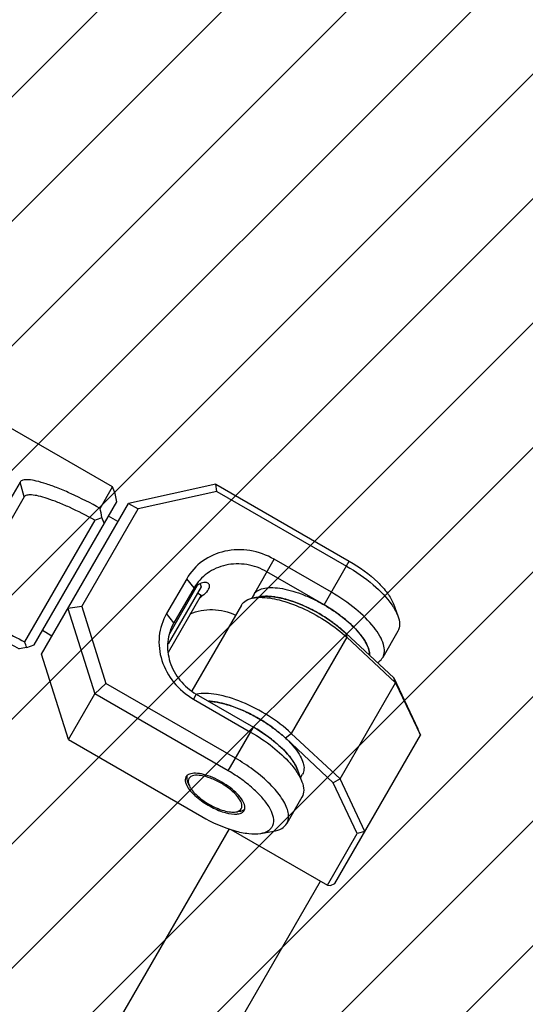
# Model space of a CAD drawing. Header units: millimetres. Extents: x 0 to 12710, y 0 to 5940.
# Tile 211 of 241: x 7668 to 7806, y 4941 to 5209. Entities that reach past the tile are written whole.
import ezdxf

# ---------------------------------------------------------------- set-up
doc = ezdxf.new("R2010")
doc.units = ezdxf.units.MM
doc.header["$LTSCALE"] = 231.275
doc.linetypes.add('PHANTOM', pattern=[0.8, 0.45, -0.05, 0.1, -0.05, 0.1, -0.05])
doc.layers.get('0').update_dxf_attribs({"linetype": 'CONTINUOUS'})
for name, color, linetype in [('2ND_ARM_V2_PITCH_ABL234', 7, 'CONTINUOUS'), ('A2200202_ABL236', 7, 'CONTINUOUS'), ('A2300201_ABL266', 7, 'CONTINUOUS'), ('CSHCS-BR-M4-10_203_PBL292', 7, 'CONTINUOUS'), ('DEFAULT_3', 7, 'PHANTOM'), ('FWSRM-D10-V4-E2-T2_5_PBL291', 7, 'CONTINUOUS'), ('M2200201_PBL237', 7, 'CONTINUOUS'), ('M2300101_PBL277', 7, 'CONTINUOUS'), ('M2300201_PBL267', 7, 'CONTINUOUS'), ('M2300301_PBL294', 7, 'CONTINUOUS'), ('M2300602_PBL306', 7, 'CONTINUOUS'), ('WFM_0608_06_2_PBL293', 7, 'CONTINUOUS'), ('WFM_0608_06_2_PBL295', 7, 'CONTINUOUS'), ('WFM_0608_06_2_PBL310', 7, 'CONTINUOUS'), ('위_8_VBL209', 7, 'CONTINUOUS')]:
    doc.layers.add(name, color=color, linetype=linetype)

# ---------------------------------------------------------------- blocks, each defined once
blk = doc.blocks.new('M2300101_PBL277', base_point=(1793.358, 2482.695))
at = {"layer": 'M2300101_PBL277', "color": 7}
for p, q in [((1792.936, 2498.585), (1784.99, 2496.822)), ((1793.037, 2497.93), (1785.867, 2496.34)), ((1793.037, 2497.93), (1792.936, 2498.585)), ((1792.936, 2498.585), (1805.06, 2491.585)), ((1793.037, 2497.93), (1804.802, 2491.137)), ((1777.091, 2483.141), (1784.99, 2496.822)), ((1780.747, 2487.473), (1785.867, 2496.34)), ((1784.99, 2496.822), (1785.867, 2496.34)), ((1803.427, 2488.756), (1798.231, 2491.756)), ((1790.286, 2489.994), (1788.453, 2486.819)), ((1802.769, 2487.616), (1797.573, 2490.616)), ((1790.952, 2489.147), (1789.119, 2485.972)), ((1780.747, 2487.473), (1779.491, 2487.298)), ((1779.491, 2487.298), (1781.938, 2479.535)), ((1780.747, 2487.473), (1782.955, 2480.468)), ((1809.059, 2487.714), (1809.468, 2486.622)), ((1809.464, 2485.212), (1808.09, 2482.831)), ((1779.538, 2475.378), (1777.091, 2483.141)), ((1781.938, 2479.535), (1782.955, 2480.468)), ((1794.721, 2473.675), (1782.955, 2480.468)), ((1779.538, 2475.378), (1781.938, 2479.535)), ((1794.062, 2472.535), (1781.938, 2479.535)), ((1790.899, 2479.057), (1796.095, 2476.057)), ((1791.157, 2479.504), (1796.354, 2476.504)), ((1779.538, 2475.378), (1791.662, 2468.378)), ((1800.352, 2472.633), (1800.761, 2471.541)), ((1800.757, 2470.132), (1799.383, 2467.75)), ((1797.014, 2466.85), (1798.164, 2467.043))]:
    blk.add_line(p, q, dxfattribs=at)
at = {"layer": 'M2300101_PBL277', "color": 2}
for p, q in [((1796.373, 2488.538), (1798.231, 2491.756)), ((1802.769, 2487.616), (1805.06, 2491.585)), ((1790.952, 2489.147), (1790.286, 2489.994)), ((1789.119, 2485.972), (1788.453, 2486.819)), ((1791.157, 2479.504), (1790.899, 2479.057)), ((1794.062, 2472.535), (1796.354, 2476.504))]:
    blk.add_line(p, q, dxfattribs=at)
at = {"layer": 'M2300101_PBL277', "color": 7}
for centre, radius, start, end in [((1792.588, 2487.755), 2.108, 137.108, 139.31835), ((1795.463, 2474.944), 14.628, 54.16667, 60.03421), ((1796, 2475.703), 13.697, 53.79363, 54.12892), ((1798.015, 2478.127), 10.544, 46.78505, 47.42995), ((1800.869, 2480.776), 6.646, 37.78803, 38.91333), ((1803.605, 2482.532), 3.389, 24.45956, 26.46798), ((1805.393, 2483.078), 1.509, 2.13072, 5.83323), ((1805.526, 2483.083), 1.376, 358.55629, 2.12299)]:
    blk.add_arc(centre, radius, start, end, dxfattribs=at)
for points, knots in [([(1798.231, 2491.756), (1797.557, 2492.145), (1796.073, 2492.681), (1793.746, 2492.633), (1791.66, 2491.728), (1790.645, 2490.615), (1790.286, 2489.994)], [0, 0, 0, 0, 0.25999, 0.514217, 0.760121, 1, 1, 1, 1]), ([(1805.06, 2491.585), (1805.986, 2491.05), (1807.239, 2490.154), (1808.507, 2488.759), (1808.933, 2488.053), (1809.059, 2487.714)], [0, 0, 0, 0, 0.568143, 0.807555, 1, 1, 1, 1]), ([(1797.573, 2490.616), (1797.012, 2490.94), (1795.774, 2491.387), (1793.835, 2491.347), (1792.097, 2490.593), (1791.251, 2489.665), (1790.952, 2489.147)], [0, 0, 0, 0, 0.25999, 0.514217, 0.760121, 1, 1, 1, 1]), ([(1804.802, 2491.137), (1805.657, 2490.644), (1807.161, 2489.602), (1808.462, 2488.29), (1808.937, 2487.602)], [0, 0, 0, 0, 0.541239, 1, 1, 1, 1]), ([(1790.989, 2489.129), (1790.965, 2489.101), (1790.867, 2488.982), (1790.781, 2488.852), (1790.722, 2488.75)], [0, 0, 0, 0, 0.236307, 1, 1, 1, 1]), ([(1792.21, 2489.595), (1792.142, 2489.635), (1791.707, 2489.734), (1791.281, 2489.446), (1791.043, 2489.19)], [0, 0, 0, 0, 0.183238, 1, 1, 1, 1]), ([(1792.28, 2489.048), (1792.252, 2488.999), (1792.087, 2488.764), (1791.873, 2488.571), (1791.702, 2488.421)], [0, 0, 0, 0, 0.201381, 1, 1, 1, 1]), ([(1792.28, 2489.048), (1792.338, 2489.147), (1792.425, 2489.36), (1792.286, 2489.551), (1792.21, 2489.595)], [0, 0, 0, 0, 0.564832, 1, 1, 1, 1]), ([(1808.09, 2482.831), (1808.183, 2482.994), (1808.292, 2483.404), (1808.18, 2484.084), (1807.843, 2484.829), (1807.055, 2485.963), (1805.596, 2487.358), (1804.203, 2488.308), (1803.427, 2488.756)], [0, 0, 0, 0, 0.070007, 0.152041, 0.252576, 0.373085, 0.665578, 1, 1, 1, 1]), ([(1790.598, 2486.793), (1791.234, 2487.067), (1792.667, 2487.33), (1794.076, 2486.989), (1794.725, 2486.691)], [0, 0, 0, 0, 0.492174, 1, 1, 1, 1]), ([(1808.937, 2487.602), (1808.995, 2487.519), (1809.199, 2487.208), (1809.373, 2486.875), (1809.468, 2486.622)], [0, 0, 0, 0, 0.272057, 1, 1, 1, 1]), ([(1788.453, 2486.819), (1788.094, 2486.197), (1787.637, 2484.762), (1787.897, 2482.503), (1789.019, 2480.463), (1790.225, 2479.446), (1790.899, 2479.057)], [0, 0, 0, 0, 0.239879, 0.485783, 0.74001, 1, 1, 1, 1]), ([(1805.147, 2485.892), (1805.066, 2485.967), (1804.727, 2486.269), (1804.369, 2486.552), (1804.091, 2486.756)], [0, 0, 0, 0, 0.242025, 1, 1, 1, 1]), ([(1809.468, 2486.622), (1809.56, 2486.374), (1809.681, 2485.897), (1809.573, 2485.401), (1809.464, 2485.212)], [0, 0, 0, 0, 0.548934, 1, 1, 1, 1]), ([(1789.119, 2485.972), (1788.819, 2485.454), (1788.439, 2484.258), (1788.656, 2482.376), (1789.591, 2480.676), (1790.596, 2479.828), (1791.157, 2479.504)], [0, 0, 0, 0, 0.239879, 0.485783, 0.74001, 1, 1, 1, 1]), ([(1806.04, 2484.951), (1805.982, 2485.023), (1805.729, 2485.324), (1805.453, 2485.606), (1805.234, 2485.811)], [0, 0, 0, 0, 0.236885, 1, 1, 1, 1]), ([(1806.638, 2484.042), (1806.605, 2484.108), (1806.454, 2484.39), (1806.272, 2484.654), (1806.121, 2484.848)], [0, 0, 0, 0, 0.231447, 1, 1, 1, 1]), ([(1806.894, 2483.231), (1806.889, 2483.287), (1806.851, 2483.529), (1806.768, 2483.763), (1806.69, 2483.935)], [0, 0, 0, 0, 0.228446, 1, 1, 1, 1]), ([(1807.616, 2482.374), (1807.667, 2482.403), (1807.852, 2482.523), (1808.008, 2482.691), (1808.09, 2482.831)], [0, 0, 0, 0, 0.264496, 1, 1, 1, 1]), ([(1796.354, 2476.504), (1797.099, 2476.074), (1798.406, 2475.166), (1799.532, 2474.019), (1799.937, 2473.417)], [0, 0, 0, 0, 0.542827, 1, 1, 1, 1]), ([(1796.095, 2476.057), (1796.793, 2475.654), (1798.066, 2474.799), (1799.204, 2473.763), (1799.682, 2473.22)], [0, 0, 0, 0, 0.526649, 1, 1, 1, 1]), ([(1796.813, 2472.25), (1796.652, 2472.379), (1795.983, 2472.894), (1795.274, 2473.356), (1794.721, 2473.675)], [0, 0, 0, 0, 0.243846, 1, 1, 1, 1]), ([(1799.682, 2473.22), (1799.733, 2473.161), (1799.925, 2472.937), (1800.106, 2472.701), (1800.231, 2472.521)], [0, 0, 0, 0, 0.261307, 1, 1, 1, 1]), ([(1799.937, 2473.417), (1799.981, 2473.351), (1800.141, 2473.101), (1800.277, 2472.836), (1800.352, 2472.633)], [0, 0, 0, 0, 0.270814, 1, 1, 1, 1]), ([(1790.221, 2471.982), (1790.178, 2471.908), (1790.148, 2471.788), (1790.152, 2471.672), (1790.154, 2471.64)], [0, 0, 0, 0, 0.730095, 1, 1, 1, 1]), ([(1793.472, 2471.513), (1792.95, 2471.815), (1792.163, 2472.165), (1791.147, 2472.337), (1790.71, 2472.299), (1790.539, 2472.234)], [0, 0, 0, 0, 0.585942, 0.821488, 1, 1, 1, 1]), ([(1797.014, 2466.85), (1797.26, 2466.892), (1797.615, 2467), (1797.967, 2467.299), (1798.335, 2467.907), (1798.012, 2468.962), (1797.289, 2469.967), (1796.409, 2470.879), (1795.317, 2471.754), (1794.496, 2472.285), (1794.062, 2472.535)], [0, 0, 0, 0, 0.092649, 0.131858, 0.169318, 0.349679, 0.481438, 0.638557, 0.814369, 1, 1, 1, 1]), ([(1799.383, 2467.75), (1799.53, 2468.006), (1799.584, 2468.526), (1799.393, 2469.19), (1798.989, 2470.017), (1798.143, 2471.089), (1797.298, 2471.86), (1796.813, 2472.25)], [0, 0, 0, 0, 0.161186, 0.261056, 0.37756, 0.660577, 1, 1, 1, 1]), ([(1800.231, 2472.521), (1800.288, 2472.438), (1800.492, 2472.127), (1800.666, 2471.795), (1800.761, 2471.541)], [0, 0, 0, 0, 0.272057, 1, 1, 1, 1]), ([(1790.169, 2471.539), (1790.175, 2471.513), (1790.202, 2471.403), (1790.246, 2471.296), (1790.285, 2471.218)], [0, 0, 0, 0, 0.231131, 1, 1, 1, 1]), ([(1790.285, 2471.218), (1790.462, 2470.861), (1791.082, 2470.175), (1791.817, 2469.652), (1792.252, 2469.4)], [0, 0, 0, 0, 0.441622, 1, 1, 1, 1]), ([(1795.563, 2469.333), (1795.534, 2469.514), (1795.348, 2469.912), (1794.691, 2470.705), (1793.994, 2471.212), (1793.472, 2471.513)], [0, 0, 0, 0, 0.178512, 0.414058, 1, 1, 1, 1]), ([(1800.761, 2471.541), (1800.853, 2471.293), (1800.974, 2470.816), (1800.866, 2470.32), (1800.757, 2470.132)], [0, 0, 0, 0, 0.548934, 1, 1, 1, 1]), ([(1792.252, 2469.4), (1792.654, 2469.168), (1793.423, 2468.811), (1794.259, 2468.61), (1794.641, 2468.602)], [0, 0, 0, 0, 0.548717, 1, 1, 1, 1]), ([(1791.662, 2468.378), (1792.588, 2467.844), (1793.991, 2467.207), (1795.833, 2466.806), (1796.657, 2466.791), (1797.014, 2466.85)], [0, 0, 0, 0, 0.568143, 0.807555, 1, 1, 1, 1]), ([(1794.809, 2468.605), (1794.84, 2468.607), (1794.954, 2468.617), (1795.067, 2468.64), (1795.146, 2468.666)], [0, 0, 0, 0, 0.269778, 1, 1, 1, 1]), ([(1795.241, 2468.703), (1795.27, 2468.717), (1795.373, 2468.772), (1795.461, 2468.858), (1795.504, 2468.932)], [0, 0, 0, 0, 0.269905, 1, 1, 1, 1]), ([(1798.164, 2467.043), (1798.425, 2467.087), (1798.899, 2467.221), (1799.274, 2467.562), (1799.383, 2467.75)], [0, 0, 0, 0, 0.548934, 1, 1, 1, 1])]:
    blk.add_open_spline(points, degree=3, knots=knots, dxfattribs=at)
for points in [[(1791.702, 2488.421), (1791.62, 2488.35), (1791.537, 2488.279), (1791.453, 2488.21)], [(1790.313, 2472.098), (1790.277, 2472.064), (1790.246, 2472.025), (1790.221, 2471.982)], [(1790.393, 2472.16), (1790.365, 2472.141), (1790.338, 2472.121), (1790.313, 2472.098)], [(1790.539, 2472.234), (1790.488, 2472.214), (1790.438, 2472.19), (1790.393, 2472.16)], [(1790.154, 2471.64), (1790.157, 2471.606), (1790.162, 2471.573), (1790.169, 2471.539)], [(1795.572, 2469.17), (1795.575, 2469.224), (1795.571, 2469.279), (1795.563, 2469.333)], [(1794.641, 2468.602), (1794.697, 2468.601), (1794.753, 2468.602), (1794.809, 2468.605)], [(1795.146, 2468.666), (1795.178, 2468.676), (1795.21, 2468.689), (1795.241, 2468.703)], [(1795.504, 2468.932), (1795.528, 2468.975), (1795.546, 2469.022), (1795.558, 2469.07)], [(1795.558, 2469.07), (1795.565, 2469.103), (1795.57, 2469.136), (1795.572, 2469.17)]]:
    blk.add_open_spline(points, degree=3, dxfattribs=at)
blk = doc.blocks.new('FWSRM-D10-V4-E2-T2_5_PBL291', base_point=(1790.093, 2486.801))
at = {"layer": 'FWSRM-D10-V4-E2-T2_5_PBL291', "color": 7}
for p, q in [((1791.593, 2489.258), (1788.594, 2484.064)), ((1791.247, 2489.359), (1788.726, 2484.993)), ((1791.518, 2489.538), (1791.593, 2489.258))]:
    blk.add_line(p, q, dxfattribs=at)
blk = doc.blocks.new('CSHCS-BR-M4-10_203_PBL292', base_point=(1790.115, 2485.998))
at = {"layer": 'CSHCS-BR-M4-10_203_PBL292', "color": 7}
for p, q in [((1791.615, 2488.496), (1788.615, 2483.3)), ((1791.268, 2488.696), (1791.615, 2488.496))]:
    blk.add_line(p, q, dxfattribs=at)
blk = doc.blocks.new('M2300602_PBL306', base_point=(1792.924, 2470.457))
at = {"layer": 'M2300602_PBL306', "color": 7}
for p, q in [((1790.479, 2471.278), (1790.357, 2471.606)), ((1794.765, 2468.804), (1795.11, 2468.862))]:
    blk.add_line(p, q, dxfattribs=at)
for points, knots in [([(1790.291, 2471.989), (1790.289, 2471.96), (1790.289, 2471.829), (1790.322, 2471.7), (1790.357, 2471.606)], [0, 0, 0, 0, 0.226945, 1, 1, 1, 1]), ([(1793.412, 2471.409), (1793.108, 2471.585), (1792.494, 2471.874), (1791.568, 2472.161), (1790.667, 2472.155), (1790.481, 2471.832)], [0, 0, 0, 0, 0.340666, 0.638672, 1, 1, 1, 1]), ([(1790.419, 2471.612), (1790.418, 2471.586), (1790.419, 2471.472), (1790.449, 2471.36), (1790.479, 2471.278)], [0, 0, 0, 0, 0.227609, 1, 1, 1, 1]), ([(1790.479, 2471.278), (1790.538, 2471.123), (1790.733, 2470.799), (1791.314, 2470.16), (1792.288, 2469.462), (1793.379, 2468.968), (1794.224, 2468.784), (1794.601, 2468.776), (1794.765, 2468.804)], [0, 0, 0, 0, 0.096207, 0.215915, 0.5, 0.784085, 0.903793, 1, 1, 1, 1]), ([(1795.244, 2469.082), (1795.43, 2469.405), (1794.985, 2470.188), (1794.274, 2470.846), (1793.717, 2471.233), (1793.412, 2471.409)], [0, 0, 0, 0, 0.361328, 0.659334, 1, 1, 1, 1]), ([(1794.765, 2468.804), (1794.796, 2468.809), (1794.907, 2468.832), (1795.015, 2468.874), (1795.085, 2468.919)], [0, 0, 0, 0, 0.275292, 1, 1, 1, 1]), ([(1795.11, 2468.862), (1795.146, 2468.868), (1795.273, 2468.894), (1795.397, 2468.943), (1795.475, 2468.996)], [0, 0, 0, 0, 0.276261, 1, 1, 1, 1])]:
    blk.add_open_spline(points, degree=3, knots=knots, dxfattribs=at)
for points in [[(1790.308, 2472.097), (1790.299, 2472.062), (1790.293, 2472.025), (1790.291, 2471.989)], [(1790.481, 2471.832), (1790.443, 2471.766), (1790.423, 2471.688), (1790.419, 2471.612)], [(1795.085, 2468.919), (1795.148, 2468.96), (1795.206, 2469.016), (1795.244, 2469.082)], [(1795.475, 2468.996), (1795.505, 2469.016), (1795.534, 2469.039), (1795.56, 2469.065)]]:
    blk.add_open_spline(points, degree=3, dxfattribs=at)
blk = doc.blocks.new('2ND_ARM_V2_PITCH_ABL234', base_point=(1102.726, 1698.613))
at = {"layer": 'CSHCS-BR-M4-10_203_PBL292'}
blk.add_blockref('CSHCS-BR-M4-10_203_PBL292', (1134.317, 1681.629), dxfattribs=at)
at = {"layer": 'FWSRM-D10-V4-E2-T2_5_PBL291'}
blk.add_blockref('FWSRM-D10-V4-E2-T2_5_PBL291', (1134.295, 1682.433), dxfattribs=at)
at = {"layer": 'M2300101_PBL277'}
blk.add_blockref('M2300101_PBL277', (1137.56, 1678.327), dxfattribs=at)
at = {"layer": 'M2300602_PBL306'}
blk.add_blockref('M2300602_PBL306', (1137.126, 1666.088), dxfattribs=at)
blk = doc.blocks.new('M2200201_PBL237', base_point=(1102.723, 1698.499))
at = {"layer": 'M2200201_PBL237', "color": 7}
for p, q in [((1084.828, 1717.613), (1085.554, 1717.869)), ((1086.186, 1717.964), (1085.06, 1716.015)), ((1085.554, 1717.869), (1086.186, 1717.964)), ((1127.755, 1693.964), (1086.186, 1717.964)), ((1077.317, 1704.603), (1084.828, 1717.613)), ((1077.989, 1704.002), (1084.374, 1715.062)), ((1084.265, 1715.74), (1083.703, 1715.664)), ((1084.589, 1702.199), (1089.41, 1710.55)), ((1089.508, 1708.718), (1090.768, 1710.9)), ((1077.317, 1704.603), (1077.438, 1703.916)), ((1083.361, 1700.072), (1084.541, 1702.115)), ((1083.35, 1700.052), (1081.765, 1697.307)), ((1083.351, 1700.052), (1083.361, 1700.072)), ((1083.039, 1699.788), (1083.025, 1699.489)), ((1081.765, 1697.307), (1081.731, 1696.61)), ((1082.107, 1695.299), (1081.731, 1696.61)), ((1119.347, 1694.4), (1118.087, 1692.218)), ((1126.629, 1692.015), (1127.755, 1693.964)), ((1127.989, 1693.369), (1127.755, 1693.964)), ((1119.721, 1693.05), (1114.9, 1684.699)), ((1128.13, 1692.613), (1127.989, 1693.369)), ((1120.619, 1679.603), (1128.13, 1692.613)), ((1126.147, 1690.945), (1119.762, 1679.884)), ((1127.004, 1690.664), (1126.789, 1691.188)), ((1113.672, 1682.572), (1114.851, 1684.615)), ((1113.661, 1682.553), (1112.076, 1679.807)), ((1113.336, 1681.989), (1113.587, 1682.151)), ((1113.672, 1682.572), (1113.66, 1682.553)), ((1110.166, 1679.1), (1111.489, 1679.429)), ((1111.489, 1679.429), (1112.076, 1679.807)), ((1119.962, 1679.364), (1120.619, 1679.603))]:
    blk.add_line(p, q, dxfattribs=at)
at = {"layer": 'M2200201_PBL237', "color": 2}
for p, q in [((1089.41, 1710.55), (1090.768, 1710.9)), ((1088.151, 1708.367), (1089.508, 1708.718)), ((1119.721, 1693.05), (1119.347, 1694.4)), ((1118.461, 1690.867), (1118.087, 1692.218))]:
    blk.add_line(p, q, dxfattribs=at)
at = {"layer": 'M2200201_PBL237', "color": 7}
for centre, radius, start, end in [((1145.407, 1540.202), 185.881, 108.94448, 109.2039), ((1109.979, 1719.553), 25.996, 188.43567, 189.94831), ((1079.86, 1690.22), 13.908, 97.73306, 100.02825), ((973.364, 1663.707), 111.571, 20.75932, 21.12393), ((1068.825, 1709.612), 17.403, 330.1301, 330.47076), ((944.198, 1656.37), 185.881, 10.7961, 11.05552), ((1117.234, 1715.365), 25.996, 290.05169, 291.56433), ((1137.178, 1569.129), 111.571, 98.87607, 99.24068), ((1106.891, 1674.614), 13.908, 19.97175, 22.26694)]:
    blk.add_arc(centre, radius, start, end, dxfattribs=at)
for points, knots in [([(1090.768, 1710.9), (1090.821, 1710.992), (1090.813, 1711.196), (1090.707, 1711.445), (1090.495, 1711.797), (1090.073, 1712.291), (1089.395, 1712.939), (1088.524, 1713.661), (1087.085, 1714.734), (1085.898, 1715.506), (1085.06, 1716.015)], [0, 0, 0, 0, 0.040494, 0.068859, 0.104071, 0.196018, 0.315931, 0.460906, 0.626726, 1, 1, 1, 1]), ([(1089.41, 1710.55), (1089.457, 1710.631), (1089.45, 1710.81), (1089.357, 1711.03), (1089.17, 1711.34), (1088.797, 1711.777), (1088.2, 1712.348), (1087.431, 1712.985), (1086.161, 1713.932), (1085.113, 1714.614), (1084.374, 1715.062)], [0, 0, 0, 0, 0.040494, 0.06886, 0.104071, 0.196019, 0.315931, 0.460907, 0.626726, 1, 1, 1, 1]), ([(1118.461, 1690.867), (1118.406, 1690.772), (1118.22, 1690.595), (1117.817, 1690.457), (1117.291, 1690.407), (1116.636, 1690.444), (1115.856, 1690.566), (1114.573, 1690.861), (1112.716, 1691.455), (1110.249, 1692.428), (1107.513, 1693.671), (1104.614, 1695.137), (1101.663, 1696.771), (1098.772, 1698.51), (1096.053, 1700.288), (1093.609, 1702.035), (1091.532, 1703.686), (1090.089, 1704.997), (1089.192, 1705.96), (1088.696, 1706.575), (1088.337, 1707.123), (1088.117, 1707.604), (1088.036, 1708.022), (1088.095, 1708.272), (1088.151, 1708.367)], [0, 0, 0, 0, 0.009052, 0.020132, 0.034365, 0.052212, 0.073802, 0.099094, 0.160139, 0.233515, 0.316675, 0.406607, 0.5, 0.593393, 0.683325, 0.766485, 0.839861, 0.900906, 0.926198, 0.947788, 0.965635, 0.979868, 0.990948, 1, 1, 1, 1]), ([(1118.087, 1692.218), (1118.035, 1692.128), (1117.859, 1691.962), (1117.479, 1691.831), (1116.983, 1691.784), (1116.366, 1691.819), (1115.63, 1691.934), (1114.421, 1692.212), (1112.67, 1692.772), (1110.343, 1693.69), (1107.764, 1694.862), (1105.03, 1696.244), (1102.248, 1697.784), (1099.522, 1699.424), (1096.959, 1701.1), (1094.654, 1702.748), (1092.696, 1704.304), (1091.336, 1705.54), (1090.49, 1706.448), (1090.023, 1707.028), (1089.684, 1707.545), (1089.477, 1707.998), (1089.4, 1708.392), (1089.456, 1708.628), (1089.508, 1708.718)], [0, 0, 0, 0, 0.009052, 0.020132, 0.034365, 0.052212, 0.073802, 0.099094, 0.160139, 0.233515, 0.316675, 0.406607, 0.5, 0.593393, 0.683325, 0.766485, 0.839861, 0.900906, 0.926198, 0.947788, 0.965635, 0.979868, 0.990948, 1, 1, 1, 1]), ([(1077.989, 1704.002), (1078.636, 1703.609), (1079.825, 1702.841), (1081.356, 1701.697), (1082.352, 1700.803), (1082.855, 1700.18), (1083.004, 1699.909), (1083.039, 1699.788)], [0, 0, 0, 0, 0.341668, 0.638362, 0.863072, 0.942781, 1, 1, 1, 1]), ([(1077.692, 1703.253), (1078.767, 1702.6), (1080.251, 1701.62), (1081.949, 1700.255), (1082.617, 1699.618), (1082.882, 1699.313)], [0, 0, 0, 0, 0.577539, 0.814523, 1, 1, 1, 1]), ([(1084.544, 1702.115), (1084.512, 1702.053), (1084.325, 1701.69), (1084.135, 1701.329), (1083.968, 1701.034)], [0, 0, 0, 0, 0.170345, 1, 1, 1, 1]), ([(1084.589, 1702.199), (1084.586, 1702.194), (1084.571, 1702.166), (1084.556, 1702.138), (1084.544, 1702.115)], [0, 0, 0, 0, 0.17688, 1, 1, 1, 1]), ([(1083.916, 1700.944), (1083.869, 1700.863), (1083.715, 1700.598), (1083.553, 1700.338), (1083.433, 1700.163)], [0, 0, 0, 0, 0.307623, 1, 1, 1, 1]), ([(1083.433, 1700.163), (1083.422, 1700.147), (1083.403, 1700.12), (1083.378, 1700.081), (1083.362, 1700.067), (1083.354, 1700.051), (1083.352, 1700.052)], [0, 0, 0, 0, 0.431037, 0.744142, 0.934654, 1, 1, 1, 1]), ([(1081.731, 1696.61), (1081.821, 1696.294), (1082.228, 1695.59), (1083.128, 1694.516), (1084.426, 1693.26), (1086.085, 1691.862), (1088.061, 1690.363), (1091.118, 1688.237), (1095.257, 1685.676), (1099.544, 1683.372), (1102.914, 1681.787), (1105.2, 1680.826), (1107.24, 1680.088), (1108.977, 1679.592), (1110.357, 1679.349), (1111.17, 1679.349), (1111.489, 1679.429)], [0, 0, 0, 0, 0.028093, 0.068091, 0.119769, 0.182023, 0.253245, 0.331482, 0.5, 0.668518, 0.746755, 0.817977, 0.880231, 0.931909, 0.971907, 1, 1, 1, 1]), ([(1082.107, 1695.299), (1082.193, 1695.001), (1082.576, 1694.337), (1083.425, 1693.325), (1084.649, 1692.14), (1086.213, 1690.823), (1088.076, 1689.409), (1090.959, 1687.404), (1094.861, 1684.99), (1098.903, 1682.818), (1102.08, 1681.324), (1104.236, 1680.417), (1106.159, 1679.721), (1107.797, 1679.254), (1109.098, 1679.025), (1109.865, 1679.025), (1110.166, 1679.1)], [0, 0, 0, 0, 0.028093, 0.068091, 0.119769, 0.182023, 0.253245, 0.331482, 0.5, 0.668518, 0.746755, 0.817977, 0.880231, 0.931909, 0.971907, 1, 1, 1, 1]), ([(1126.629, 1692.015), (1125.771, 1692.486), (1124.508, 1693.128), (1122.859, 1693.838), (1121.798, 1694.231), (1120.899, 1694.494), (1120.259, 1694.613), (1119.848, 1694.62), (1119.58, 1694.587), (1119.4, 1694.492), (1119.347, 1694.4)], [0, 0, 0, 0, 0.373274, 0.539094, 0.684069, 0.803982, 0.895929, 0.931141, 0.959506, 1, 1, 1, 1]), ([(1126.147, 1690.945), (1125.39, 1691.36), (1124.275, 1691.927), (1122.82, 1692.553), (1121.885, 1692.9), (1121.091, 1693.132), (1120.526, 1693.237), (1120.164, 1693.243), (1119.927, 1693.214), (1119.768, 1693.131), (1119.721, 1693.05)], [0, 0, 0, 0, 0.373274, 0.539093, 0.684069, 0.803981, 0.895929, 0.93114, 0.959506, 1, 1, 1, 1]), ([(1113.702, 1682.653), (1113.768, 1682.792), (1113.999, 1683.236), (1114.384, 1683.895), (1114.716, 1684.405), (1114.856, 1684.627)], [0, 0, 0, 0, 0.202185, 0.65595, 1, 1, 1, 1]), ([(1114.856, 1684.627), (1114.861, 1684.634), (1114.876, 1684.658), (1114.891, 1684.682), (1114.9, 1684.699)], [0, 0, 0, 0, 0.318543, 1, 1, 1, 1]), ([(1113.587, 1682.151), (1113.71, 1682.182), (1114.018, 1682.188), (1114.81, 1682.064), (1116.082, 1681.648), (1117.839, 1680.894), (1119.098, 1680.248), (1119.762, 1679.884)], [0, 0, 0, 0, 0.057219, 0.136928, 0.361638, 0.658332, 1, 1, 1, 1]), ([(1113.66, 1682.554), (1113.658, 1682.555), (1113.666, 1682.567), (1113.669, 1682.583), (1113.685, 1682.615), (1113.696, 1682.639), (1113.702, 1682.653)], [0, 0, 0, 0, 0.065557, 0.255558, 0.568211, 1, 1, 1, 1]), ([(1113.181, 1681.792), (1113.577, 1681.719), (1114.469, 1681.464), (1116.526, 1680.674), (1118.14, 1679.867), (1119.261, 1679.253)], [0, 0, 0, 0, 0.183066, 0.419526, 1, 1, 1, 1])]:
    blk.add_open_spline(points, degree=3, knots=knots, dxfattribs=at)
at = {"layer": 'M2200201_PBL237', "color": 134}
for points in [[(1083.985, 1701.025), (1084.045, 1701.132), (1084.165, 1701.35), (1084.325, 1701.654), (1084.466, 1701.93), (1084.582, 1702.16), (1084.669, 1702.333), (1084.701, 1702.393), (1084.712, 1702.412)], [(1083.238, 1699.859), (1083.228, 1699.841), (1083.22, 1699.824), (1083.262, 1699.873), (1083.349, 1699.995), (1083.475, 1700.18), (1083.628, 1700.419), (1083.805, 1700.712), (1083.925, 1700.919), (1083.985, 1701.025)], [(1113.54, 1682.345), (1113.543, 1682.348), (1113.546, 1682.353), (1113.549, 1682.359)]]:
    blk.add_open_spline(points, degree=3, dxfattribs=at)
blk.add_open_spline([(1115.023, 1684.912), (1115.012, 1684.893), (1114.976, 1684.835), (1114.87, 1684.673), (1114.729, 1684.457), (1114.56, 1684.197), (1114.377, 1683.906), (1114.183, 1683.587), (1114.004, 1683.277), (1113.84, 1682.977), (1113.71, 1682.725), (1113.611, 1682.523), (1113.55, 1682.387), (1113.53, 1682.333), (1113.536, 1682.337), (1113.54, 1682.345)], degree=3, knots=[0, 0, 0, 0, 0.078947, 0.157895, 0.236842, 0.315789, 0.394737, 0.473684, 0.552632, 0.631579, 0.710526, 0.789474, 0.868421, 0.947368, 1, 1, 1, 1], dxfattribs=at)
blk = doc.blocks.new('WFM_0608_06_2_PBL310', base_point=(1780.608, 2490.231))
at = {"layer": 'WFM_0608_06_2_PBL310', "color": 7}
for p, q in [((1784.041, 2495.178), (1783.175, 2495.678)), ((1778.041, 2484.785), (1777.175, 2485.285))]:
    blk.add_line(p, q, dxfattribs=at)
blk = doc.blocks.new('A2200202_ABL236', base_point=(1070.934, 1637.879))
at = {"layer": 'M2200201_PBL237'}
blk.add_blockref('M2200201_PBL237', (1102.723, 1698.499), dxfattribs=at)
at = {"layer": 'WFM_0608_06_2_PBL310'}
blk.add_blockref('WFM_0608_06_2_PBL310', (1124.81, 1685.863), dxfattribs=at)
blk = doc.blocks.new('M2300201_PBL267', base_point=(1801.135, 2475.259))
at = {"layer": 'M2300201_PBL267', "color": 7}
for p, q in [((1796.959, 2488.35), (1796.384, 2488.254)), ((1795.253, 2487.597), (1790.755, 2479.806)), ((1804.748, 2485.044), (1809.104, 2480.981)), ((1804.822, 2484.672), (1809.265, 2480.528)), ((1809.104, 2480.981), (1811.285, 2476.365)), ((1809.265, 2480.528), (1809.104, 2480.981)), ((1804.225, 2471.797), (1809.265, 2480.528)), ((1809.265, 2480.528), (1811.515, 2475.765)), ((1811.515, 2475.765), (1811.285, 2476.365)), ((1803.605, 2471.456), (1799.249, 2475.519)), ((1804.225, 2471.797), (1799.781, 2475.941)), ((1803.732, 2462.284), (1811.515, 2475.765)), ((1804.225, 2471.797), (1803.605, 2471.456)), ((1805.786, 2466.841), (1803.605, 2471.456)), ((1806.475, 2467.034), (1804.225, 2471.797)), ((1794.293, 2467.205), (1803.07, 2462.137)), ((1803.07, 2462.137), (1805.786, 2466.841)), ((1806.475, 2467.034), (1805.786, 2466.841)), ((1803.07, 2462.137), (1803.351, 2462.124)), ((1803.351, 2462.124), (1803.732, 2462.284))]:
    blk.add_line(p, q, dxfattribs=at)
at = {"layer": 'M2300201_PBL267', "color": 2}
for p, q in [((1804.822, 2484.672), (1799.781, 2475.941)), ((1804.748, 2485.044), (1804.822, 2484.672)), ((1799.249, 2475.519), (1799.781, 2475.941))]:
    blk.add_line(p, q, dxfattribs=at)
at = {"layer": 'M2300201_PBL267', "color": 7}
for centre, radius, start, end in [((1796.836, 2476.106), 11.711, 47.00447, 48.37673), ((1791.839, 2472.232), 6.646, 81.08794, 82.22183), ((1790.973, 2468.441), 10.538, 72.55756, 73.22191), ((1789.878, 2465.473), 13.704, 65.8638, 66.2147), ((1789.516, 2464.684), 14.572, 59.95156, 65.83378), ((1789.522, 2464.65), 14.598, 54.15439, 60.03773), ((1790.046, 2465.393), 13.688, 53.78121, 54.11259), ((1792.061, 2467.812), 10.539, 46.99695, 47.43105)]:
    blk.add_arc(centre, radius, start, end, dxfattribs=at)
for points, knots in [([(1795.253, 2487.597), (1795.353, 2487.772), (1795.702, 2488.089), (1796.142, 2488.213), (1796.384, 2488.254)], [0, 0, 0, 0, 0.451068, 1, 1, 1, 1]), ([(1796.384, 2488.254), (1796.427, 2488.261), (1796.608, 2488.287), (1796.791, 2488.298), (1796.931, 2488.3)], [0, 0, 0, 0, 0.23726, 1, 1, 1, 1]), ([(1796.931, 2488.3), (1797.522, 2488.309), (1798.837, 2488.088), (1800.812, 2487.365), (1802.807, 2486.283), (1804.05, 2485.363), (1804.615, 2484.861)], [0, 0, 0, 0, 0.207317, 0.460825, 0.734994, 1, 1, 1, 1]), ([(1796.96, 2488.35), (1797.317, 2488.41), (1798.144, 2488.394), (1799.99, 2487.991), (1801.396, 2487.352), (1802.323, 2486.815)], [0, 0, 0, 0, 0.192422, 0.431865, 1, 1, 1, 1]), ([(1802.323, 2486.815), (1802.548, 2486.685), (1803.402, 2486.161), (1804.205, 2485.55), (1804.748, 2485.044)], [0, 0, 0, 0, 0.259319, 1, 1, 1, 1]), ([(1799.781, 2475.941), (1799.146, 2476.534), (1797.718, 2477.603), (1795.431, 2478.801), (1793.476, 2479.436), (1792.072, 2479.596), (1791.461, 2479.554), (1791.193, 2479.493)], [0, 0, 0, 0, 0.273376, 0.556891, 0.809421, 0.913654, 1, 1, 1, 1]), ([(1794.015, 2478.531), (1793.916, 2478.56), (1793.539, 2478.668), (1793.154, 2478.753), (1792.868, 2478.798)], [0, 0, 0, 0, 0.262682, 1, 1, 1, 1]), ([(1795.405, 2478.013), (1795.298, 2478.06), (1794.88, 2478.237), (1794.453, 2478.394), (1794.132, 2478.495)], [0, 0, 0, 0, 0.257257, 1, 1, 1, 1]), ([(1799.191, 2475.573), (1799.11, 2475.648), (1798.77, 2475.95), (1798.413, 2476.233), (1798.134, 2476.437)], [0, 0, 0, 0, 0.241742, 1, 1, 1, 1])]:
    blk.add_open_spline(points, degree=3, knots=knots, dxfattribs=at)
blk.add_open_spline([(1792.738, 2478.817), (1792.592, 2478.837), (1792.444, 2478.852), (1792.297, 2478.861)], degree=3, dxfattribs=at)
blk = doc.blocks.new('WFM_0608_06_2_PBL293', base_point=(1801.537, 2486.112))
at = {"layer": 'WFM_0608_06_2_PBL293', "color": 7}
blk.add_line((1796.373, 2488.538), (1796.172, 2488.189), dxfattribs=at)
for centre, radius, start, end in [((1797.42, 2485.603), 2.785, 98.2196, 99.60519), ((1797.437, 2485.484), 2.906, 97.64683, 98.22524), ((1797.449, 2485.398), 2.993, 96.92143, 97.64602), ((1797.487, 2485.048), 3.345, 93.53391, 96.85522), ((1797.333, 2481.722), 6.681, 81.09357, 82.21195), ((1796.457, 2477.919), 10.587, 72.5697, 73.21128), ((1795.35, 2474.936), 13.771, 65.87641, 66.21028), ((1794.936, 2474.055), 14.745, 59.98884, 65.80908), ((1795.05, 2474.22), 14.544, 54.15328, 60.05136), ((1795.498, 2474.851), 13.77, 53.78146, 54.1263), ((1797.492, 2477.263), 10.639, 46.97957, 47.43811), ((1797.692, 2477.477), 10.347, 46.30669, 46.98062)]:
    blk.add_arc(centre, radius, start, end, dxfattribs=at)
for points, knots in [([(1796.373, 2488.538), (1796.413, 2488.606), (1796.511, 2488.736), (1796.785, 2488.959), (1797.264, 2489.143), (1797.961, 2489.21), (1798.789, 2489.142), (1799.718, 2488.94), (1800.718, 2488.612), (1801.75, 2488.17), (1802.431, 2487.811), (1802.769, 2487.616)], [0, 0, 0, 0, 0.034368, 0.0704, 0.152337, 0.252759, 0.373129, 0.511895, 0.665715, 0.830124, 1, 1, 1, 1]), ([(1798.238, 2488.341), (1798.153, 2488.353), (1797.835, 2488.39), (1797.514, 2488.401), (1797.281, 2488.386)], [0, 0, 0, 0, 0.268638, 1, 1, 1, 1]), ([(1799.515, 2488.055), (1799.417, 2488.085), (1799.038, 2488.193), (1798.653, 2488.278), (1798.367, 2488.323)], [0, 0, 0, 0, 0.262719, 1, 1, 1, 1]), ([(1800.905, 2487.537), (1800.798, 2487.584), (1800.379, 2487.762), (1799.951, 2487.919), (1799.629, 2488.02)], [0, 0, 0, 0, 0.257273, 1, 1, 1, 1]), ([(1802.769, 2487.616), (1803.349, 2487.282), (1804.411, 2486.571), (1805.562, 2485.54), (1806.26, 2484.69), (1806.626, 2484.106), (1806.852, 2483.56), (1806.907, 2483.2), (1806.901, 2483.037)], [0, 0, 0, 0, 0.314864, 0.599867, 0.723418, 0.831391, 0.923127, 1, 1, 1, 1]), ([(1804.688, 2485.099), (1804.607, 2485.174), (1804.268, 2485.476), (1803.912, 2485.758), (1803.634, 2485.961)], [0, 0, 0, 0, 0.242103, 1, 1, 1, 1])]:
    blk.add_open_spline(points, degree=3, knots=knots, dxfattribs=at)
blk = doc.blocks.new('M2300301_PBL294', base_point=(1766.642, 2412.414))
at = {"layer": 'M2300301_PBL294', "color": 7}
for p, q in [((1730.849, 2357.578), (1794.17, 2467.251)), ((1743.868, 2361.066), (1802.434, 2462.505))]:
    blk.add_line(p, q, dxfattribs=at)
blk = doc.blocks.new('WFM_0608_06_2_PBL295', base_point=(1796.611, 2475.382))
at = {"layer": 'WFM_0608_06_2_PBL295', "color": 7}
blk.add_line((1800.625, 2471.903), (1800.808, 2472.219), dxfattribs=at)
for centre, radius, start, end in [((1789.092, 2463.901), 14.545, 54.16002, 60.05119), ((1789.54, 2464.531), 13.772, 53.78435, 54.13314), ((1791.569, 2466.982), 10.589, 46.78051, 47.44237), ((1794.426, 2469.642), 6.681, 37.78232, 38.91121), ((1797.31, 2471.477), 3.255, 23.08135, 26.51245), ((1797.554, 2471.582), 2.99, 22.33157, 23.05991), ((1797.634, 2471.615), 2.903, 21.75548, 22.33073), ((1797.745, 2471.659), 2.784, 20.39589, 21.76093)]:
    blk.add_arc(centre, radius, start, end, dxfattribs=at)
for points, knots in [([(1792.276, 2478.862), (1792.618, 2478.843), (1793.347, 2478.731), (1794.467, 2478.406), (1795.644, 2477.927), (1796.424, 2477.522), (1796.812, 2477.298)], [0, 0, 0, 0, 0.21216, 0.455779, 0.722001, 1, 1, 1, 1]), ([(1796.812, 2477.298), (1797.15, 2477.102), (1797.801, 2476.692), (1798.7, 2476.019), (1799.484, 2475.317), (1800.124, 2474.613), (1800.596, 2473.931), (1800.887, 2473.294), (1800.967, 2472.787), (1800.911, 2472.438), (1800.847, 2472.288), (1800.808, 2472.219)], [0, 0, 0, 0, 0.169875, 0.334284, 0.488103, 0.62687, 0.747241, 0.847663, 0.9296, 0.965632, 1, 1, 1, 1]), ([(1798.73, 2474.781), (1798.649, 2474.856), (1798.31, 2475.158), (1797.954, 2475.439), (1797.677, 2475.643)], [0, 0, 0, 0, 0.242106, 1, 1, 1, 1]), ([(1799.624, 2473.839), (1799.566, 2473.911), (1799.313, 2474.212), (1799.038, 2474.493), (1798.82, 2474.698)], [0, 0, 0, 0, 0.236864, 1, 1, 1, 1]), ([(1799.924, 2473.437), (1799.907, 2473.462), (1799.837, 2473.563), (1799.763, 2473.662), (1799.706, 2473.736)], [0, 0, 0, 0, 0.243837, 1, 1, 1, 1]), ([(1800.223, 2472.93), (1800.202, 2472.972), (1800.111, 2473.146), (1800.008, 2473.313), (1799.924, 2473.437)], [0, 0, 0, 0, 0.23759, 1, 1, 1, 1])]:
    blk.add_open_spline(points, degree=3, knots=knots, dxfattribs=at)
blk = doc.blocks.new('A2300201_ABL266', base_point=(1771.182, 2423.382))
at = {"layer": 'M2300201_PBL267'}
blk.add_blockref('M2300201_PBL267', (1801.135, 2475.259), dxfattribs=at)
at = {"layer": 'M2300301_PBL294'}
blk.add_blockref('M2300301_PBL294', (1766.642, 2412.414), dxfattribs=at)
at = {"layer": 'WFM_0608_06_2_PBL293'}
blk.add_blockref('WFM_0608_06_2_PBL293', (1801.537, 2486.112), dxfattribs=at)
at = {"layer": 'WFM_0608_06_2_PBL295'}
blk.add_blockref('WFM_0608_06_2_PBL295', (1796.611, 2475.382), dxfattribs=at)
blk = doc.blocks.new('위_8_VBL209', base_point=(992.726, 1508.087))
at = {"layer": '2ND_ARM_V2_PITCH_ABL234'}
blk.add_blockref('2ND_ARM_V2_PITCH_ABL234', (1102.726, 1698.613), dxfattribs=at)
at = {"layer": 'A2200202_ABL236'}
blk.add_blockref('A2200202_ABL236', (1070.934, 1637.879), dxfattribs=at)
at = {"layer": 'A2300201_ABL266'}
blk.add_blockref('A2300201_ABL266', (1115.384, 1619.014), dxfattribs=at)
blk = doc.blocks.new('RERE')
h = blk.add_hatch()
h.set_pattern_fill('XSEC0003', color=134, scale=8, angle=45, style=0, pattern_type=0)
h.set_pattern_definition([(45, (0, 0), (-5.656854, 5.656854), [])])
edge = h.paths.add_edge_path()
edge.add_arc((992.726, 1508.087), 300, 0, 360)
at = {"layer": 'DEFAULT_3', "color": 2}
blk.add_circle((992.726, 1508.087), 300, dxfattribs=at)
at = {"layer": '위_8_VBL209'}
blk.add_blockref('위_8_VBL209', (992.726, 1508.087), dxfattribs=at)

msp = doc.modelspace()

# ---------------------------------------------------------------- block references
at = {"xscale": 3, "yscale": 3, "zscale": 3}
msp.add_blockref('RERE', (4310.1, 0), dxfattribs=at)

doc.saveas('drawing.dxf')
